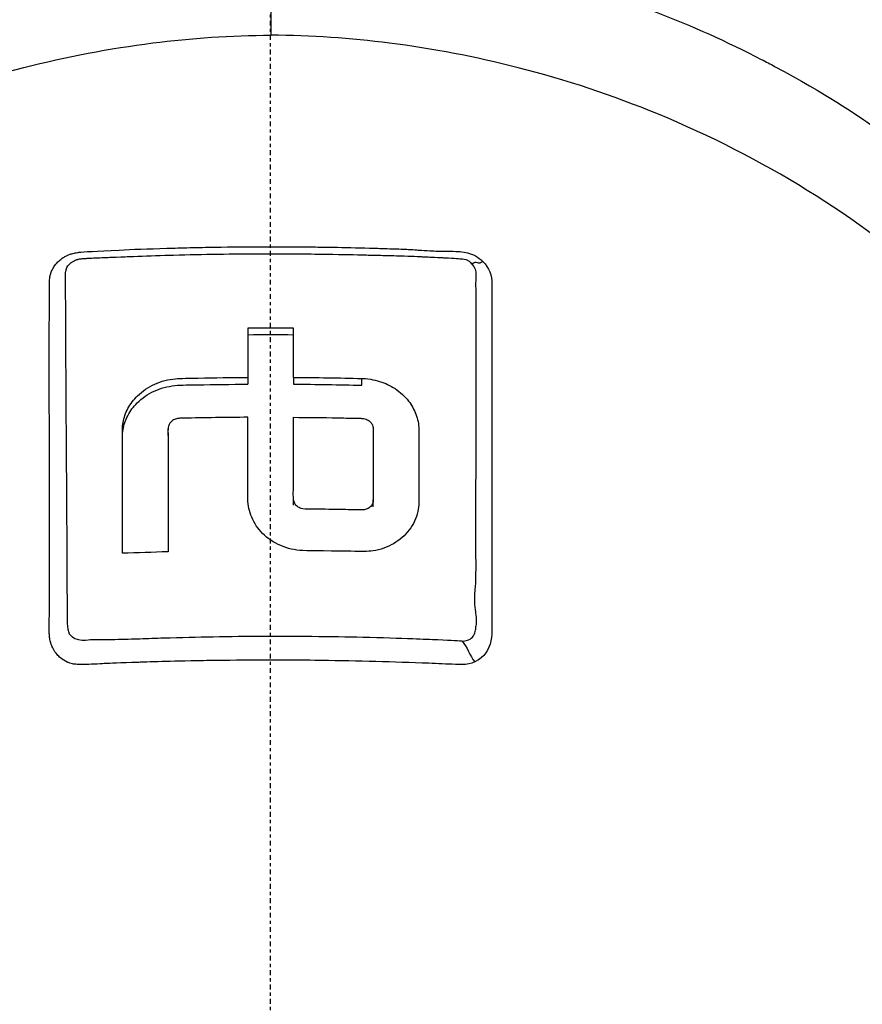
# Model space of a CAD drawing. Header units: millimetres. Extents: x 0 to 4378, y 0 to 2376.
# Tile 173 of 229: x 2271 to 2297, y 1650 to 1681. Entities that reach past the tile are written whole.
import ezdxf

# ---------------------------------------------------------------- set-up
doc = ezdxf.new("R2010")
doc.units = ezdxf.units.MM
doc.header["$LTSCALE"] = 0.2
doc.linetypes.add('CENTER2', pattern=[1.125, 0.75, -0.125, 0.125, -0.125])
doc.layers.add('02_Center Line', color=1, linetype='CENTER2')

# ---------------------------------------------------------------- blocks, each defined once
blk = doc.blocks.new('A$C56001a60')
for p, q in [((0.011, 1021.096), (0.011, 1024.067)), ((16.212, 1019.881), (16.212, 1019.882)), ((-0.714, 1010.394), (-0.714, 1010.182)), ((0.713, 1010.394), (0.713, 1010.182)), ((2.854, 1010.149), (2.854, 1010.361)), ((-3.211, 1008.573), (-3.211, 1008.785)), ((0.713, 1006.395), (0.713, 1006.608)), ((3.21, 1006.349), (3.21, 1006.561))]:
    blk.add_line(p, q)
blk.add_arc((-6.938, 1009.741), 0.725, 318.6994, 318.7014)
for centre, major_axis, ratio, start_param, end_param in [((0.001, 955.05), (80.43, 0), 0.707265, 1.561936, 1.579678), ((-0.674, 964.878), (-0.02, 94.958), 0.000369, 1.052343, 1.070902), ((0.674, 964.875), (-0.019, -94.963), 0.000358, 2.070691, 2.089249), ((0.001, 954.837), (80.43, 0), 0.707265, 1.561936, 1.579678), ((0.034, 943.686), (-86.705, -0.001), 0.70693, 4.749809, 4.766284)]:
    blk.add_ellipse(centre, major_axis=major_axis, ratio=ratio, start_param=start_param, end_param=end_param)
for points, knots in [([(-24.065, 960.314), (-26.106, 962.331), (-27.952, 964.523), (-29.837, 967.249), (-30.073, 967.601), (-30.42, 968.136), (-30.54, 968.325), (-31.26, 969.474), (-31.751, 970.351), (-32.527, 971.864), (-32.815, 972.449), (-33.22, 973.312), (-33.359, 973.616), (-33.528, 974), (-33.563, 974.082), (-33.736, 974.483), (-33.875, 974.815), (-34.321, 975.92), (-34.611, 976.699), (-34.947, 977.69), (-35.014, 977.894), (-35.166, 978.367), (-35.25, 978.637), (-35.383, 979.083), (-35.434, 979.259), (-36.161, 981.813), (-36.621, 984.248), (-36.904, 987.336), (-36.946, 987.967), (-36.999, 989.216), (-37.009, 989.832), (-36.995, 991.665), (-36.927, 992.877), (-36.763, 994.411), (-36.724, 994.734), (-36.639, 995.369), (-36.592, 995.694), (-36.515, 996.175), (-36.489, 996.334), (-36.437, 996.638), (-36.41, 996.789), (-36.28, 997.502), (-36.161, 998.073), (-35.959, 998.936), (-35.886, 999.23), (-35.735, 999.808), (-35.657, 1000.094), (-35.411, 1000.951), (-35.233, 1001.516), (-34.66, 1003.195), (-34.22, 1004.3), (-33.235, 1006.461), (-32.688, 1007.519), (-31.484, 1009.589), (-30.832, 1010.594), (-29.779, 1012.052), (-29.416, 1012.532), (-28.665, 1013.471), (-28.279, 1013.931), (-27.483, 1014.834), (-27.072, 1015.278), (-24.96, 1017.449), (-23.102, 1019.024), (-19.561, 1021.484), (-17.948, 1022.439), (-15.016, 1023.905), (-13.725, 1024.465), (-11.912, 1025.14), (-11.413, 1025.314), (-10.691, 1025.55), (-10.47, 1025.619), (-9.834, 1025.815), (-9.413, 1025.936), (-8.267, 1026.247), (-7.528, 1026.425), (-6.226, 1026.697), (-5.665, 1026.801), (-4.892, 1026.925), (-4.68, 1026.957), (-3.726, 1027.092), (-2.981, 1027.173), (-1.487, 1027.282), (-0.738, 1027.31), (0.012, 1027.31)], [0.000001, 0.000001, 0.000001, 0.000001, 0.87198, 0.87198, 0.998176, 0.998176, 1.064575, 1.064575, 1.41457, 1.41457, 1.596219, 1.596219, 1.693857, 1.693857, 1.719166, 1.719166, 1.837725, 1.837725, 2.111396, 2.111396, 2.182409, 2.182409, 2.276499, 2.276499, 2.337341, 2.337341, 3.162147, 3.162147, 3.373842, 3.373842, 3.579811, 3.579811, 3.984502, 3.984502, 4.09507, 4.09507, 4.202311, 4.202311, 4.255972, 4.255972, 4.304596, 4.304596, 4.486711, 4.486711, 4.581165, 4.581165, 4.673894, 4.673894, 4.859509, 4.859509, 5.231419, 5.231419, 5.60592, 5.60592, 5.979077, 5.979077, 6.165933, 6.165933, 6.351964, 6.351964, 6.539189, 6.539189, 7.288579, 7.288579, 7.860772, 7.860772, 8.290537, 8.290537, 8.451715, 8.451715, 8.522248, 8.522248, 8.654959, 8.654959, 8.889881, 8.889881, 9.06617, 9.06617, 9.132077, 9.132077, 9.362293, 9.362293, 9.592797, 9.592797, 9.592797, 9.592797]), ([(0.012, 1027.31), (0.798, 1027.31), (1.618, 1027.279), (2.467, 1027.21), (3.256, 1027.147), (4.07, 1027.052), (4.907, 1026.923), (5.088, 1026.895), (5.27, 1026.865), (5.453, 1026.834), (6.94, 1026.58), (8.355, 1026.243), (9.696, 1025.853), (10.052, 1025.749), (10.403, 1025.641), (10.749, 1025.53), (11.955, 1025.142), (13.142, 1024.695), (14.307, 1024.192), (15.804, 1023.545), (17.262, 1022.804), (18.669, 1021.974), (19.292, 1021.606), (19.906, 1021.22), (20.509, 1020.817), (21.268, 1020.31), (22.003, 1019.78), (22.713, 1019.23), (24.02, 1018.217), (25.24, 1017.134), (26.371, 1015.996), (27.123, 1015.239), (27.835, 1014.458), (28.506, 1013.656), (28.877, 1013.213), (29.234, 1012.766), (29.577, 1012.314), (30.589, 1010.984), (31.485, 1009.618), (32.27, 1008.235), (32.961, 1007.019), (33.565, 1005.79), (34.09, 1004.56), (34.824, 1002.838), (35.387, 1001.146), (35.812, 999.515), (35.846, 999.386), (35.879, 999.257), (35.911, 999.128), (36.011, 998.726), (36.104, 998.323), (36.189, 997.921), (36.275, 997.514), (36.354, 997.108), (36.426, 996.702), (36.498, 996.292), (36.564, 995.883), (36.623, 995.474), (36.681, 995.076), (36.732, 994.677), (36.777, 994.279), (36.778, 994.265), (36.78, 994.251), (36.782, 994.237), (36.972, 992.522), (37.036, 990.842), (36.994, 989.21), (36.948, 987.453), (36.782, 985.753), (36.522, 984.122), (36.498, 983.97), (36.473, 983.819), (36.447, 983.668), (36.177, 982.087), (35.814, 980.54), (35.37, 979.035), (34.858, 977.303), (34.238, 975.624), (33.534, 974.013), (33.459, 973.842), (33.383, 973.672), (33.306, 973.501), (33.008, 972.846), (32.688, 972.186), (32.359, 971.54), (32.285, 971.395), (32.211, 971.25), (32.135, 971.105), (31.818, 970.498), (31.463, 969.848), (31.016, 969.104), (30.954, 969), (30.889, 968.894), (30.823, 968.787), (30.362, 968.035), (29.847, 967.256), (29.318, 966.505), (28.807, 965.781), (28.283, 965.082), (27.742, 964.404)], [0, 0, 0, 0, 0.0293646, 0.0293646, 0.0293646, 0.0566154, 0.0566154, 0.0566154, 0.0625, 0.0625, 0.0625, 0.1118856, 0.1118856, 0.1118856, 0.125, 0.125, 0.125, 0.1687706, 0.1687706, 0.1687706, 0.2250488, 0.2250488, 0.2250488, 0.25, 0.25, 0.25, 0.2807426, 0.2807426, 0.2807426, 0.3373462, 0.3373462, 0.3373462, 0.375, 0.375, 0.375, 0.394127, 0.394127, 0.394127, 0.4504604, 0.4504604, 0.4504604, 0.5, 0.5, 0.5, 0.5625, 0.5625, 0.5625, 0.5671142, 0.5671142, 0.5671142, 0.581501, 0.581501, 0.581501, 0.5960263, 0.5960263, 0.5960263, 0.6106942, 0.6106942, 0.6106942, 0.625, 0.625, 0.625, 0.6254725, 0.6254725, 0.6254725, 0.6826656, 0.6826656, 0.6826656, 0.7442648, 0.7442648, 0.7442648, 0.75, 0.75, 0.75, 0.8049855, 0.8049855, 0.8049855, 0.8682916, 0.8682916, 0.8682916, 0.875, 0.875, 0.875, 0.9005062, 0.9005062, 0.9005062, 0.90625, 0.90625, 0.90625, 0.9336735, 0.9336735, 0.9336735, 0.9375, 0.9375, 0.9375, 0.9693103, 0.9693103, 0.9693103, 1, 1, 1, 1]), ([(-23.946, 972.446), (-24.213, 972.728), (-24.475, 973.018), (-24.979, 973.593), (-25.228, 973.887), (-25.633, 974.384), (-25.794, 974.585), (-26.581, 975.598), (-27.171, 976.436), (-28.079, 977.879), (-28.421, 978.467), (-29.171, 979.859), (-29.566, 980.677), (-30.125, 981.982), (-30.316, 982.461), (-30.698, 983.497), (-30.886, 984.054), (-31.251, 985.261), (-31.424, 985.91), (-31.748, 987.311), (-31.891, 988.065), (-32.135, 989.687), (-32.226, 990.558), (-32.293, 991.657), (-32.304, 991.882), (-32.331, 992.602), (-32.337, 993.101), (-32.324, 994.094), (-32.305, 994.588), (-32.242, 995.582), (-32.197, 996.08), (-32.083, 997.063), (-32.013, 997.559), (-31.858, 998.481), (-31.77, 998.949), (-31.618, 999.652), (-31.56, 999.904), (-31.381, 1000.641), (-31.252, 1001.119), (-30.98, 1002.032), (-30.843, 1002.458), (-30.529, 1003.364), (-30.351, 1003.837), (-29.973, 1004.77), (-29.773, 1005.23), (-28.713, 1007.509), (-27.681, 1009.25), (-26.178, 1011.296), (-25.866, 1011.7), (-25.223, 1012.491), (-24.891, 1012.879), (-23.869, 1014.017), (-23.15, 1014.743), (-21.638, 1016.128), (-20.846, 1016.787), (-19.314, 1017.941), (-18.584, 1018.445), (-16.518, 1019.75), (-15.143, 1020.488), (-12.645, 1021.609), (-11.549, 1022.033), (-9.592, 1022.673), (-8.742, 1022.915), (-7.238, 1023.279), (-6.589, 1023.417), (-5.69, 1023.579), (-5.444, 1023.62), (-4.337, 1023.795), (-3.473, 1023.897), (-1.733, 1024.033), (-0.861, 1024.068), (0.011, 1024.067)], [0.000001, 0.000001, 0.000001, 0.000001, 0.11946, 0.11946, 0.241052, 0.241052, 0.321692, 0.321692, 0.643653, 0.643653, 0.858623, 0.858623, 1.144694, 1.144694, 1.308122, 1.308122, 1.494874, 1.494874, 1.708069, 1.708069, 1.951832, 1.951832, 2.230695, 2.230695, 2.303189, 2.303189, 2.46479, 2.46479, 2.625297, 2.625297, 2.787922, 2.787922, 2.946664, 2.946664, 3.08253, 3.08253, 3.156368, 3.156368, 3.305764, 3.305764, 3.43529, 3.43529, 3.579096, 3.579096, 3.721833, 3.721833, 4.292184, 4.292184, 4.435257, 4.435257, 4.578157, 4.578157, 4.862917, 4.862917, 5.148905, 5.148905, 5.393875, 5.393875, 5.822939, 5.822939, 6.144758, 6.144758, 6.385994, 6.385994, 6.566823, 6.566823, 6.63475, 6.63475, 6.873456, 6.873456, 7.112007, 7.112007, 7.112007, 7.112007]), ([(0.011, 1024.067), (0.381, 1024.067), (1.185, 1024.069), (2.417, 1023.98), (3.126, 1023.929), (3.691, 1023.866), (4.113, 1023.814), (4.409, 1023.777), (4.635, 1023.746), (4.792, 1023.723), (5.923, 1023.558), (7.045, 1023.336), (8.151, 1023.058), (8.588, 1022.949), (9.022, 1022.83), (9.454, 1022.703), (10.334, 1022.444), (11.202, 1022.15), (12.056, 1021.821), (13.181, 1021.387), (14.281, 1020.894), (15.349, 1020.343), (15.493, 1020.269), (15.632, 1020.195), (15.767, 1020.124), (17.391, 1019.256), (18.342, 1018.597), (18.735, 1018.329), (18.776, 1018.301), (18.939, 1018.191), (19.22, 1017.992), (19.732, 1017.629), (20.639, 1016.976), (21.837, 1015.924), (22.012, 1015.77), (22.186, 1015.614), (22.358, 1015.456), (23.34, 1014.556), (24.27, 1013.591), (25.138, 1012.568), (25.802, 1011.785), (26.429, 1010.968), (27.017, 1010.12), (27.195, 1009.862), (27.362, 1009.613), (27.518, 1009.372), (28.57, 1007.754), (29.148, 1006.564), (29.456, 1005.917), (29.499, 1005.826), (29.536, 1005.746), (29.569, 1005.677), (29.791, 1005.197), (30.319, 1004.081), (30.906, 1002.251), (31.039, 1001.837), (31.174, 1001.386), (31.305, 1000.898), (31.545, 1000.008), (31.722, 999.187), (31.856, 998.441), (32.033, 997.462), (32.136, 996.614), (32.202, 995.903), (32.247, 995.421), (32.277, 994.972), (32.296, 994.556), (32.317, 994.123), (32.326, 993.726), (32.328, 993.366), (32.33, 993.108), (32.329, 992.85), (32.324, 992.592), (32.316, 992.174), (32.299, 991.755), (32.273, 991.337), (32.262, 991.165), (32.25, 990.994), (32.237, 990.822), (32.186, 990.185), (32.114, 989.542), (32.019, 988.894), (31.901, 988.096), (31.749, 987.29), (31.559, 986.479), (31.505, 986.251), (31.449, 986.022), (31.389, 985.792), (31.242, 985.227), (31.078, 984.665), (30.898, 984.109), (30.645, 983.327), (30.359, 982.555), (30.042, 981.794), (29.929, 981.522), (29.811, 981.251), (29.69, 980.982), (29.453, 980.459), (29.22, 979.983), (28.998, 979.552), (28.527, 978.64), (28.104, 977.928), (27.773, 977.396), (27.525, 976.998), (27.327, 976.701), (27.192, 976.499), (26.929, 976.107), (26.656, 975.72), (26.374, 975.339), (26.142, 975.026), (25.904, 974.717), (25.66, 974.412), (25.27, 973.924), (24.986, 973.595), (24.826, 973.412), (24.82, 973.406), (24.815, 973.399), (24.809, 973.393), (24.528, 973.071), (24.241, 972.755), (23.947, 972.444)], [-1, -1, -1, -1, -0.967857, -0.967857, -0.967857, -0.948942, -0.948942, -0.948942, -0.935714, -0.935714, -0.935714, -0.889625, -0.889625, -0.889625, -0.871429, -0.871429, -0.871429, -0.83445, -0.83445, -0.83445, -0.785714, -0.785714, -0.785714, -0.781613, -0.781613, -0.781613, -0.732143, -0.732143, -0.732143, -0.713138, -0.713138, -0.713138, -0.678571, -0.678571, -0.678571, -0.668891, -0.668891, -0.668891, -0.613661, -0.613661, -0.613661, -0.571429, -0.571429, -0.571429, -0.563197, -0.563197, -0.563197, -0.507759, -0.507759, -0.507759, -0.5, -0.5, -0.5, -0.441747, -0.441747, -0.441747, -0.428571, -0.428571, -0.428571, -0.397698, -0.397698, -0.397698, -0.357143, -0.357143, -0.357143, -0.339649, -0.339649, -0.339649, -0.321429, -0.321429, -0.321429, -0.310561, -0.310561, -0.310561, -0.292949, -0.292949, -0.292949, -0.285714, -0.285714, -0.285714, -0.258021, -0.258021, -0.258021, -0.223914, -0.223914, -0.223914, -0.214286, -0.214286, -0.214286, -0.189719, -0.189719, -0.189719, -0.155218, -0.155218, -0.155218, -0.142857, -0.142857, -0.142857, -0.12766, -0.12766, -0.12766, -0.095508, -0.095508, -0.095508, -0.071429, -0.071429, -0.071429, -0.051836, -0.051836, -0.051836, -0.035714, -0.035714, -0.035714, -0.017857, -0.017857, -0.017857, -0.017513, -0.017513, -0.017513, 0, 0, 0, 0]), ([(-23.702, 972.967), (-24.989, 974.459), (-26.745, 976.753), (-29.376, 982.491), (-30.152, 985.136), (-30.787, 989.645), (-30.862, 991.465), (-30.545, 997.362), (-29.442, 1001.03), (-26.207, 1007.556), (-23.844, 1010.613), (-18.339, 1015.453), (-15.349, 1017.299), (-10.681, 1019.221), (-9.214, 1019.707), (-6.392, 1020.427), (-5.041, 1020.684), (-2.486, 1021.007), (-1.233, 1021.097), (0.011, 1021.096)], [0.000001, 0.000001, 0.000001, 0.000001, 0.607771, 0.607771, 1.082512, 1.082512, 1.397802, 1.397802, 2.118274, 2.118274, 2.902051, 2.902051, 3.602042, 3.602042, 3.908849, 3.908849, 4.182215, 4.182215, 4.425038, 4.425038, 4.425038, 4.425038]), ([(23.703, 972.964), (24.989, 974.455), (26.745, 976.746), (29.375, 982.479), (30.152, 985.121), (30.789, 989.625), (30.865, 991.444), (30.552, 997.34), (29.452, 1001.009), (26.223, 1007.538), (23.862, 1010.597), (18.361, 1015.44), (15.373, 1017.288), (10.705, 1019.214), (9.238, 1019.7), (6.417, 1020.422), (5.066, 1020.68), (2.51, 1021.005), (1.256, 1021.096), (0.011, 1021.096)], [-6.796105, -6.796105, -6.796105, -6.796105, -5.863118, -5.863118, -5.134414, -5.134414, -4.650457, -4.650457, -3.543767, -3.543767, -2.339879, -2.339879, -1.264734, -1.264734, -0.793197, -0.793197, -0.373483, -0.373483, 0, 0, 0, 0]), ([(0.032, 933.345), (2.084, 933.341), (5.674, 933.477), (13.304, 935.142), (16.378, 936.159), (21.153, 938.315), (22.963, 939.298), (25.625, 940.956), (26.558, 941.586), (28.345, 942.889), (29.2, 943.56), (30.473, 944.636), (30.899, 945.011), (34.343, 948.154), (36.464, 950.852), (39.388, 955.017), (41.258, 958.04), (44.27, 965.501), (45.214, 969.136), (46.151, 976.028), (46.131, 978.448), (46.125, 981.328), (46.138, 983.268), (45.679, 987.705), (45.376, 989.55), (43.899, 995.974), (42.341, 999.522), (40.376, 1003.342), (39.608, 1004.67), (37.169, 1008.428), (35.293, 1010.801), (31.145, 1015.054), (29.053, 1016.821), (26.916, 1018.345)], [0, 0, 0, 0, 0.615438, 0.615438, 1.069569, 1.069569, 1.371276, 1.371276, 1.544721, 1.544721, 1.716113, 1.716113, 1.805171, 1.805171, 2.453917, 2.453917, 3.119268, 3.119268, 3.710855, 3.710855, 4.236876, 4.236876, 4.642605, 4.642605, 4.934699, 4.934699, 5.667174, 5.667174, 6.066186, 6.066186, 6.818123, 6.818123, 7.507371, 7.507371, 7.507371, 7.507371]), ([(-6.921, 1002.974), (-6.921, 1003.009), (-6.921, 1003.074), (-6.921, 1003.166), (-6.921, 1003.2), (-6.922, 1003.231), (-6.922, 1003.26), (-6.922, 1003.432), (-6.922, 1003.52), (-6.922, 1003.523), (-6.922, 1003.524), (-6.922, 1003.564), (-6.922, 1003.584), (-6.922, 1004.006), (-6.922, 1004.426), (-6.922, 1004.845), (-6.922, 1005.098), (-6.922, 1005.351), (-6.922, 1005.603), (-6.922, 1005.895), (-6.922, 1006.167), (-6.922, 1006.417), (-6.922, 1006.879), (-6.922, 1007.269), (-6.922, 1007.588), (-6.922, 1007.731), (-6.922, 1007.86), (-6.922, 1007.974), (-6.922, 1008.378), (-6.922, 1008.605), (-6.922, 1008.661), (-6.923, 1008.944), (-6.924, 1009.226), (-6.924, 1009.507), (-6.925, 1009.753), (-6.925, 1009.999), (-6.926, 1010.244), (-6.927, 1010.669), (-6.927, 1011.012), (-6.926, 1011.272), (-6.926, 1011.469), (-6.926, 1011.619), (-6.926, 1011.723), (-6.924, 1012.132), (-6.922, 1012.359), (-6.922, 1012.405), (-6.922, 1012.441), (-6.921, 1012.475), (-6.921, 1012.507), (-6.921, 1012.556), (-6.92, 1012.602), (-6.92, 1012.644), (-6.919, 1012.726), (-6.918, 1012.794), (-6.917, 1012.848), (-6.917, 1012.864), (-6.917, 1012.878), (-6.917, 1012.892), (-6.916, 1012.934), (-6.917, 1012.968), (-6.917, 1012.993), (-6.917, 1012.997), (-6.917, 1013.006), (-6.917, 1013.02), (-6.917, 1013.028), (-6.917, 1013.038), (-6.917, 1013.05), (-6.917, 1013.053), (-6.918, 1013.057), (-6.918, 1013.06), (-6.92, 1013.113), (-6.921, 1013.157), (-6.922, 1013.191), (-6.924, 1013.301), (-6.92, 1013.373), (-6.918, 1013.408), (-6.916, 1013.431), (-6.915, 1013.456), (-6.913, 1013.485), (-6.912, 1013.502), (-6.91, 1013.517), (-6.908, 1013.53), (-6.908, 1013.536), (-6.907, 1013.541), (-6.906, 1013.546), (-6.904, 1013.556), (-6.901, 1013.57), (-6.896, 1013.588), (-6.892, 1013.605), (-6.887, 1013.623), (-6.881, 1013.642), (-6.879, 1013.648), (-6.874, 1013.665), (-6.864, 1013.691), (-6.857, 1013.708), (-6.849, 1013.728), (-6.837, 1013.752), (-6.813, 1013.804), (-6.785, 1013.848), (-6.757, 1013.887), (-6.712, 1013.95), (-6.664, 1014), (-6.62, 1014.04), (-6.583, 1014.074), (-6.548, 1014.1), (-6.519, 1014.12), (-6.497, 1014.136), (-6.477, 1014.149), (-6.461, 1014.158), (-6.455, 1014.162), (-6.447, 1014.167), (-6.437, 1014.172), (-6.403, 1014.191), (-6.349, 1014.221), (-6.272, 1014.247), (-6.255, 1014.253), (-6.238, 1014.258), (-6.222, 1014.262), (-6.197, 1014.269), (-6.173, 1014.275), (-6.152, 1014.28), (-6.138, 1014.283), (-6.101, 1014.292), (-6.038, 1014.303), (-6.036, 1014.303), (-6.022, 1014.305), (-5.996, 1014.308), (-5.869, 1014.323), (-5.45, 1014.345), (-4.741, 1014.379), (-4.338, 1014.399), (-3.84, 1014.416), (-3.247, 1014.434), (-3.022, 1014.441), (-2.784, 1014.447), (-2.532, 1014.453), (-2.262, 1014.459), (-2.002, 1014.464), (-1.752, 1014.468), (-1.205, 1014.477), (-0.705, 1014.481), (-0.256, 1014.482), (0.317, 1014.483), (0.809, 1014.48), (1.228, 1014.475), (1.46, 1014.473), (1.669, 1014.47), (1.855, 1014.467), (1.941, 1014.466), (2.021, 1014.464), (2.096, 1014.463), (2.455, 1014.456), (2.837, 1014.448), (3.24, 1014.436), (3.243, 1014.436), (3.246, 1014.436), (3.25, 1014.436), (3.365, 1014.433), (3.559, 1014.427), (3.832, 1014.417), (3.965, 1014.413), (4.069, 1014.409), (4.144, 1014.406), (4.15, 1014.406), (4.156, 1014.405), (4.162, 1014.405)], [-0.6381839, -0.6381839, -0.6381839, -0.6381839, -0.6316964, -0.6316964, -0.6316964, -0.6307456, -0.6307456, -0.6307456, -0.6250215, -0.6250215, -0.6250215, -0.6234436, -0.6234436, -0.6234436, -0.5910238, -0.5910238, -0.5910238, -0.5714286, -0.5714286, -0.5714286, -0.5584343, -0.5584343, -0.5584343, -0.5344378, -0.5344378, -0.5344378, -0.5236736, -0.5236736, -0.5236736, -0.4857143, -0.4857143, -0.4857143, -0.4628498, -0.4628498, -0.4628498, -0.4428571, -0.4428571, -0.4428571, -0.4184801, -0.4184801, -0.4184801, -0.4, -0.4, -0.4, -0.3785714, -0.3785714, -0.3785714, -0.3766324, -0.3766324, -0.3766324, -0.3736775, -0.3736775, -0.3736775, -0.3678571, -0.3678571, -0.3678571, -0.3667329, -0.3667329, -0.3667329, -0.3632653, -0.3632653, -0.3632653, -0.3617347, -0.3617347, -0.3617347, -0.3602041, -0.3602041, -0.3602041, -0.3600354, -0.3600354, -0.3600354, -0.3571429, -0.3571429, -0.3571429, -0.3517857, -0.3517857, -0.3517857, -0.3491071, -0.3491071, -0.3491071, -0.347306, -0.347306, -0.347306, -0.3464286, -0.3464286, -0.3464286, -0.3448214, -0.3448214, -0.3448214, -0.3432143, -0.3432143, -0.3432143, -0.341231, -0.341231, -0.341231, -0.34, -0.34, -0.34, -0.3357143, -0.3357143, -0.3357143, -0.3314305, -0.3314305, -0.3314305, -0.3277963, -0.3277963, -0.3277963, -0.325, -0.325, -0.325, -0.3238534, -0.3238534, -0.3238534, -0.3196429, -0.3196429, -0.3196429, -0.3186098, -0.3186098, -0.3186098, -0.3169643, -0.3169643, -0.3169643, -0.3142857, -0.3142857, -0.3142857, -0.3057284, -0.3057284, -0.3057284, -0.2625175, -0.2625175, -0.2625175, -0.2379132, -0.2379132, -0.2379132, -0.2285714, -0.2285714, -0.2285714, -0.2146659, -0.2146659, -0.2146659, -0.1843164, -0.1843164, -0.1843164, -0.1456542, -0.1456542, -0.1456542, -0.124148, -0.124148, -0.124148, -0.1142857, -0.1142857, -0.1142857, -0.085957, -0.085957, -0.085957, -0.0857143, -0.0857143, -0.0857143, -0.0714286, -0.0714286, -0.0714286, -0.0642857, -0.0642857, -0.0642857, -0.063677, -0.063677, -0.063677, -0.063677]), ([(-6.415, 1013.575), (-6.414, 1013.606), (-6.414, 1013.634), (-6.414, 1013.661), (-6.412, 1013.804), (-6.339, 1013.883), (-6.315, 1013.912), (-6.306, 1013.922), (-6.283, 1013.95), (-6.236, 1013.987), (-6.232, 1013.99), (-6.227, 1013.994), (-6.222, 1013.997), (-6.194, 1014.017), (-6.166, 1014.033), (-6.142, 1014.045), (-6.103, 1014.064), (-6.067, 1014.077), (-6.037, 1014.085), (-6.034, 1014.086), (-6.031, 1014.087), (-6.026, 1014.088), (-6.016, 1014.091), (-6.001, 1014.094), (-5.982, 1014.098), (-5.959, 1014.102), (-5.941, 1014.104), (-5.927, 1014.105), (-5.914, 1014.107), (-5.876, 1014.11), (-5.816, 1014.114), (-5.783, 1014.116), (-5.747, 1014.119), (-5.706, 1014.121), (-5.675, 1014.123), (-5.637, 1014.125), (-5.594, 1014.128), (-5.563, 1014.129), (-5.529, 1014.131), (-5.492, 1014.132), (-5.444, 1014.134), (-5.375, 1014.137), (-5.283, 1014.14), (-5.191, 1014.144), (-5.123, 1014.146), (-5.079, 1014.148), (-5.032, 1014.15), (-4.901, 1014.155), (-4.686, 1014.165), (-4.599, 1014.168), (-4.512, 1014.172), (-4.423, 1014.176), (-4.068, 1014.19), (-3.698, 1014.203), (-3.313, 1014.214), (-3.221, 1014.217), (-3.128, 1014.22), (-3.035, 1014.222), (-2.572, 1014.235), (-2.108, 1014.245), (-1.646, 1014.251), (-1.183, 1014.258), (-0.721, 1014.262), (-0.256, 1014.263), (0.21, 1014.264), (0.679, 1014.261), (1.147, 1014.256), (1.152, 1014.256), (1.157, 1014.256), (1.162, 1014.256), (1.309, 1014.254), (1.449, 1014.253), (1.584, 1014.251)], [0.6113952, 0.6113952, 0.6113952, 0.6113952, 0.6163655, 0.6163655, 0.6163655, 0.6428571, 0.6428571, 0.6428571, 0.6462054, 0.6462054, 0.6462054, 0.6466888, 0.6466888, 0.6466888, 0.6495536, 0.6495536, 0.6495536, 0.6529018, 0.6529018, 0.6529018, 0.6534468, 0.6534468, 0.6534468, 0.6545759, 0.6545759, 0.6545759, 0.65625, 0.65625, 0.65625, 0.6595982, 0.6595982, 0.6595982, 0.6629464, 0.6629464, 0.6629464, 0.6668565, 0.6668565, 0.6668565, 0.6696429, 0.6696429, 0.6696429, 0.6763393, 0.6763393, 0.6763393, 0.6830357, 0.6830357, 0.6830357, 0.6964286, 0.6964286, 0.6964286, 0.7071219, 0.7071219, 0.7071219, 0.75, 0.75, 0.75, 0.7544493, 0.7544493, 0.7544493, 0.7766834, 0.7766834, 0.7766834, 0.7989284, 0.7989284, 0.7989284, 0.8211841, 0.8211841, 0.8211841, 0.8214286, 0.8214286, 0.8214286, 0.8289032, 0.8289032, 0.8289032, 0.8289032]), ([(1.584, 1014.251), (2.092, 1014.244), (2.516, 1014.235), (2.856, 1014.228), (2.922, 1014.226), (2.987, 1014.225), (3.051, 1014.223), (3.233, 1014.218), (3.404, 1014.215), (3.565, 1014.211), (3.85, 1014.204), (4.055, 1014.197), (4.181, 1014.193), (4.327, 1014.188), (4.46, 1014.183), (4.581, 1014.178), (4.612, 1014.176), (4.643, 1014.175), (4.673, 1014.174), (4.685, 1014.173), (4.697, 1014.173), (4.707, 1014.172), (4.733, 1014.171), (4.751, 1014.17), (4.762, 1014.17), (4.813, 1014.167), (4.869, 1014.165), (4.929, 1014.162), (4.984, 1014.16), (5.083, 1014.156), (5.225, 1014.149), (5.268, 1014.147), (5.308, 1014.145), (5.344, 1014.143)], [0.8289032, 0.8289032, 0.8289032, 0.8289032, 0.8571429, 0.8571429, 0.8571429, 0.8617723, 0.8617723, 0.8617723, 0.875, 0.875, 0.875, 0.8928571, 0.8928571, 0.8928571, 0.90625, 0.90625, 0.90625, 0.9095982, 0.9095982, 0.9095982, 0.9105229, 0.9105229, 0.9105229, 0.9129464, 0.9129464, 0.9129464, 0.9196429, 0.9196429, 0.9196429, 0.9330357, 0.9330357, 0.9330357, 0.9388096, 0.9388096, 0.9388096, 0.9388096]), ([(4.162, 1014.405), (4.229, 1014.402), (4.297, 1014.399), (4.365, 1014.395), (4.476, 1014.388), (4.561, 1014.382), (4.619, 1014.378), (4.749, 1014.37), (4.868, 1014.362), (4.978, 1014.355), (4.981, 1014.355), (4.985, 1014.355), (4.989, 1014.355), (5.075, 1014.35), (5.141, 1014.348), (5.243, 1014.345), (5.298, 1014.344), (5.345, 1014.343), (5.383, 1014.343), (5.387, 1014.343), (5.391, 1014.343), (5.395, 1014.343), (5.416, 1014.343), (5.432, 1014.343), (5.442, 1014.343), (5.447, 1014.343), (5.452, 1014.343), (5.457, 1014.344), (5.469, 1014.344), (5.482, 1014.344), (5.495, 1014.344), (5.511, 1014.344), (5.529, 1014.344), (5.549, 1014.344), (5.564, 1014.344), (5.579, 1014.343), (5.596, 1014.343), (5.76, 1014.341), (5.859, 1014.333), (5.898, 1014.33), (5.914, 1014.329), (6.003, 1014.327), (6.153, 1014.29), (6.332, 1014.246), (6.498, 1014.166), (6.637, 1014.021)], [-0.06367695, -0.06367695, -0.06367695, -0.06367695, -0.05714286, -0.05714286, -0.05714286, -0.05102041, -0.05102041, -0.05102041, -0.0431996, -0.0431996, -0.0431996, -0.0429311, -0.0429311, -0.0429311, -0.03673469, -0.03673469, -0.03673469, -0.03304234, -0.03304234, -0.03304234, -0.03265306, -0.03265306, -0.03265306, -0.03163265, -0.03163265, -0.03163265, -0.03133708, -0.03133708, -0.03133708, -0.03061224, -0.03061224, -0.03061224, -0.0294375, -0.0294375, -0.0294375, -0.02857143, -0.02857143, -0.02857143, -0.02142857, -0.02142857, -0.02142857, -0.01428571, -0.01428571, -0.01428571, 0, 0, 0, 0]), ([(5.344, 1014.143), (5.392, 1014.14), (5.433, 1014.138), (5.468, 1014.136), (5.604, 1014.129), (5.718, 1014.121), (5.811, 1014.115)], [0.93880964, 0.93880964, 0.93880964, 0.93880964, 0.94642857, 0.94642857, 0.94642857, 0.9841263, 0.9841263, 0.9841263, 0.9841263]), ([(5.919, 1014.108), (5.928, 1014.108), (5.973, 1014.109), (6.054, 1014.096), (6.09, 1014.091), (6.119, 1014.082), (6.139, 1014.073), (6.161, 1014.064), (6.185, 1014.049), (6.21, 1014.028), (6.215, 1014.023), (6.229, 1014.011), (6.249, 1013.99), (6.268, 1013.97), (6.284, 1013.952), (6.297, 1013.937)], [0, 0, 0, 0, 0.25, 0.25, 0.25, 0.5, 0.5, 0.5, 0.75, 0.75, 0.75, 0.875, 0.875, 0.875, 1, 1, 1, 1]), ([(6.297, 1013.937), (6.493, 1013.739), (6.397, 1013.484), (6.411, 1013.252), (6.425, 1013.02), (6.416, 1012.782), (6.417, 1012.546), (6.418, 1012.073), (6.417, 1011.598), (6.416, 1011.121), (6.416, 1010.643), (6.416, 1010.164), (6.415, 1009.682), (6.415, 1009.628), (6.415, 1009.574), (6.415, 1009.519), (6.415, 1008.955), (6.414, 1008.524), (6.414, 1008.229), (6.414, 1008.03), (6.414, 1007.893), (6.414, 1007.821), (6.414, 1007.442), (6.413, 1007.089), (6.413, 1006.762), (6.413, 1006.528), (6.413, 1006.308), (6.413, 1006.102)], [0, 0, 0, 0, 0.0642604, 0.0642604, 0.0642604, 0.1285208, 0.1285208, 0.1285208, 0.2570414, 0.2570414, 0.2570414, 0.3855616, 0.3855616, 0.3855616, 0.4, 0.4, 0.4, 0.489325, 0.489325, 0.489325, 0.55, 0.55, 0.55, 0.6374853, 0.6374853, 0.6374853, 0.7, 0.7, 0.7, 0.7]), ([(6.637, 1014.021), (6.838, 1013.83), (6.933, 1013.572), (6.924, 1013.322), (6.915, 1013.073), (6.92, 1012.822), (6.92, 1012.571), (6.919, 1012.068), (6.919, 1011.563), (6.919, 1011.055), (6.919, 1010.546), (6.919, 1010.036), (6.919, 1009.522), (6.919, 1009.078), (6.919, 1008.633), (6.919, 1008.185)], [-1, -1, -1, -1, -0.9391036, -0.9391036, -0.9391036, -0.8782072, -0.8782072, -0.8782072, -0.7564144, -0.7564144, -0.7564144, -0.6346216, -0.6346216, -0.6346216, -0.5293356, -0.5293356, -0.5293356, -0.5293356]), ([(5.989, 1002.143), (5.923, 1002.146), (5.672, 1002.162), (5.234, 1002.18), (5.018, 1002.189), (4.756, 1002.201), (4.449, 1002.213), (4.017, 1002.229), (3.495, 1002.246), (2.882, 1002.261), (2.404, 1002.272), (1.872, 1002.281), (1.285, 1002.286), (0.808, 1002.291), (0.294, 1002.292), (-0.256, 1002.29), (-0.741, 1002.288), (-1.255, 1002.282), (-1.798, 1002.273), (-2.288, 1002.264), (-2.803, 1002.252), (-3.34, 1002.236), (-3.586, 1002.229), (-3.837, 1002.22), (-4.093, 1002.211), (-4.312, 1002.203), (-4.574, 1002.196), (-4.878, 1002.19), (-4.883, 1002.19), (-4.887, 1002.19), (-4.892, 1002.19), (-5.04, 1002.187), (-5.153, 1002.184), (-5.23, 1002.184), (-5.419, 1002.184), (-5.538, 1002.184), (-5.589, 1002.183), (-5.602, 1002.182), (-5.618, 1002.182), (-5.636, 1002.182), (-5.715, 1002.181), (-5.846, 1002.147), (-6.01, 1002.181), (-6.109, 1002.201), (-6.223, 1002.262), (-6.289, 1002.367), (-6.291, 1002.37), (-6.294, 1002.375), (-6.297, 1002.381), (-6.298, 1002.385), (-6.3, 1002.389), (-6.302, 1002.394), (-6.307, 1002.406), (-6.31, 1002.416), (-6.312, 1002.424), (-6.314, 1002.43), (-6.316, 1002.434), (-6.317, 1002.438), (-6.329, 1002.482), (-6.338, 1002.53), (-6.345, 1002.584), (-6.348, 1002.606), (-6.352, 1002.64), (-6.355, 1002.685), (-6.356, 1002.696), (-6.356, 1002.706), (-6.357, 1002.716), (-6.357, 1002.729), (-6.358, 1002.742), (-6.359, 1002.754), (-6.359, 1002.772), (-6.36, 1002.79), (-6.36, 1002.806), (-6.362, 1002.885), (-6.358, 1002.983), (-6.358, 1003.103), (-6.358, 1003.156), (-6.36, 1003.404), (-6.362, 1003.844), (-6.363, 1004.012), (-6.364, 1004.209), (-6.365, 1004.433), (-6.366, 1004.728), (-6.368, 1005.023), (-6.369, 1005.316), (-6.372, 1005.805), (-6.374, 1006.293), (-6.377, 1006.777), (-6.38, 1007.263), (-6.384, 1007.746), (-6.387, 1008.229), (-6.387, 1008.336), (-6.388, 1008.443), (-6.389, 1008.551), (-6.392, 1008.95), (-6.394, 1009.327), (-6.396, 1009.681), (-6.4, 1010.312), (-6.403, 1010.869), (-6.406, 1011.357), (-6.409, 1011.987), (-6.411, 1012.5), (-6.413, 1012.897), (-6.414, 1013.181), (-6.415, 1013.407), (-6.415, 1013.575)], [0, 0, 0, 0, 0.061398, 0.061398, 0.061398, 0.0917382, 0.0917382, 0.0917382, 0.1344445, 0.1344445, 0.1344445, 0.1676975, 0.1676975, 0.1676975, 0.1946998, 0.1946998, 0.1946998, 0.2185366, 0.2185366, 0.2185366, 0.2401138, 0.2401138, 0.2401138, 0.25, 0.25, 0.25, 0.2746433, 0.2746433, 0.2746433, 0.275, 0.275, 0.275, 0.284375, 0.284375, 0.284375, 0.29375, 0.29375, 0.29375, 0.2960651, 0.2960651, 0.2960651, 0.3063403, 0.3063403, 0.3063403, 0.3125, 0.3125, 0.3125, 0.3153689, 0.3153689, 0.3153689, 0.3169643, 0.3169643, 0.3169643, 0.3196751, 0.3196751, 0.3196751, 0.3214286, 0.3214286, 0.3214286, 0.3303571, 0.3303571, 0.3303571, 0.3348214, 0.3348214, 0.3348214, 0.3358359, 0.3358359, 0.3358359, 0.3371944, 0.3371944, 0.3371944, 0.3392857, 0.3392857, 0.3392857, 0.3482143, 0.3482143, 0.3482143, 0.3675847, 0.3675847, 0.3675847, 0.375, 0.375, 0.375, 0.4015077, 0.4015077, 0.4015077, 0.4457593, 0.4457593, 0.4457593, 0.4901558, 0.4901558, 0.4901558, 0.5, 0.5, 0.5, 0.5165442, 0.5165442, 0.5165442, 0.5460116, 0.5460116, 0.5460116, 0.584148, 0.584148, 0.584148, 0.6113952, 0.6113952, 0.6113952, 0.6113952]), ([(-4.638, 1004.891), (-4.638, 1005.505), (-4.638, 1006.117), (-4.638, 1007.329), (-4.638, 1007.93), (-4.638, 1008.723), (-4.642, 1008.835), (-4.589, 1009.135), (-4.539, 1009.281), (-4.388, 1009.565), (-4.287, 1009.699), (-4.011, 1009.969), (-3.828, 1010.093), (-3.422, 1010.275), (-3.205, 1010.332), (-2.822, 1010.368), (-2.547, 1010.369), (-1.747, 1010.384), (-1.231, 1010.391), (-0.714, 1010.394)], [0, 0, 0, 0, 0.2033457, 0.2033457, 0.4054893, 0.4054893, 0.4711803, 0.4711803, 0.537522, 0.537522, 0.6072062, 0.6072062, 0.6950472, 0.6950472, 0.7818922, 0.7818922, 0.8436322, 0.8436322, 0.9566964, 0.9566964, 0.9566964, 0.9566964]), ([(2.854, 1010.361), (2.932, 1010.359), (2.998, 1010.357), (3.224, 1010.32), (3.318, 1010.298), (3.581, 1010.216), (3.743, 1010.139), (4.054, 1009.934), (4.197, 1009.803), (4.412, 1009.527), (4.49, 1009.388), (4.602, 1009.09), (4.633, 1008.932), (4.641, 1008.621), (4.637, 1007.858), (4.637, 1006.542), (4.646, 1006.391), (4.557, 1005.991), (4.466, 1005.797), (4.205, 1005.452), (4.037, 1005.305), (3.649, 1005.08), (3.432, 1005.005), (3.015, 1004.94), (2.873, 1004.946), (1.567, 1004.973), (1.16, 1004.96), (0.672, 1005.004), (0.443, 1005.067), (0.026, 1005.271), (-0.159, 1005.41), (-0.445, 1005.727), (-0.551, 1005.9), (-0.655, 1006.179), (-0.68, 1006.274), (-0.726, 1006.564), (-0.714, 1006.733), (-0.714, 1007.665), (-0.714, 1008.408), (-0.714, 1009.146)], [0.000001, 0.000001, 0.000001, 0.000001, 0.0235276, 0.0235276, 0.040385, 0.040385, 0.0723923, 0.0723923, 0.1079796, 0.1079796, 0.1383929, 0.1383929, 0.1700013, 0.1700013, 0.2000303, 0.2000303, 0.2073752, 0.2073752, 0.2151683, 0.2151683, 0.2229131, 0.2229131, 0.23064, 0.23064, 0.237006, 0.237006, 0.253698, 0.253698, 0.2694073, 0.2694073, 0.2850415, 0.2850415, 0.2995323, 0.2995323, 0.3067321, 0.3067321, 0.3211833, 0.3211833, 0.3801221, 0.3801221, 0.3801221, 0.3801221]), ([(0.713, 1010.394), (1.07, 1010.392), (1.427, 1010.388), (2.14, 1010.377), (2.497, 1010.37), (2.854, 1010.361)], [0.000001, 0.000001, 0.000001, 0.000001, 0.1070594, 0.1070594, 0.214117, 0.214117, 0.214117, 0.214117]), ([(-4.638, 1004.891), (-4.638, 1005.432), (-4.638, 1005.97), (-4.638, 1007.108), (-4.638, 1007.707), (-4.638, 1008.502), (-4.643, 1008.613), (-4.593, 1008.911), (-4.543, 1009.058), (-4.395, 1009.342), (-4.295, 1009.477), (-4.024, 1009.747), (-3.843, 1009.872), (-3.441, 1010.057), (-3.225, 1010.115), (-2.765, 1010.164), (-2.525, 1010.157), (-1.762, 1010.172), (-1.238, 1010.179), (-0.714, 1010.182)], [0.023415, 0.023415, 0.023415, 0.023415, 0.202563, 0.202563, 0.403937, 0.403937, 0.471344, 0.471344, 0.540533, 0.540533, 0.612833, 0.612833, 0.703624, 0.703624, 0.793965, 0.793965, 0.889878, 0.889878, 1.100911, 1.100911, 1.100911, 1.100911]), ([(0.713, 1010.182), (1.07, 1010.18), (1.427, 1010.176), (2.14, 1010.165), (2.497, 1010.158), (2.854, 1010.149)], [0.000001, 0.000001, 0.000001, 0.000001, 0.1070594, 0.1070594, 0.214117, 0.214117, 0.214117, 0.214117]), ([(-0.714, 1009.146), (-1.385, 1009.142), (-2.056, 1009.132), (-2.777, 1009.115), (-2.827, 1009.116), (-2.9, 1009.109), (-2.923, 1009.105), (-2.99, 1009.088), (-3.03, 1009.069), (-3.101, 1009.021), (-3.131, 1008.993), (-3.174, 1008.932), (-3.188, 1008.902), (-3.216, 1008.811), (-3.211, 1008.762), (-3.211, 1008.447), (-3.211, 1008.277), (-3.211, 1007.061), (-3.211, 1006.003), (-3.211, 1004.937)], [0, 0, 0, 0, 0.2014667, 0.2014667, 0.2163534, 0.2163534, 0.2235204, 0.2235204, 0.23705, 0.23705, 0.2500366, 0.2500366, 0.2610139, 0.2610139, 0.2818391, 0.2818391, 0.3061493, 0.3061493, 0.4559018, 0.4559018, 0.4559018, 0.4559018]), ([(3.21, 1008.79), (3.21, 1008.075), (3.21, 1007.356), (3.21, 1006.57), (3.211, 1006.549), (3.203, 1006.483), (3.19, 1006.446), (3.146, 1006.372), (3.115, 1006.34), (3.046, 1006.29), (3.005, 1006.27), (2.891, 1006.241), (2.835, 1006.248), (2.22, 1006.26), (2.019, 1006.264), (1.667, 1006.269), (1.516, 1006.271), (1.075, 1006.276), (1.022, 1006.274), (0.912, 1006.309), (0.87, 1006.331), (0.802, 1006.386), (0.775, 1006.417), (0.736, 1006.486), (0.723, 1006.522), (0.702, 1006.655), (0.713, 1006.876), (0.713, 1007.816), (0.713, 1008.483), (0.713, 1009.146)], [-1.150503, -1.150503, -1.150503, -1.150503, -0.812295, -0.812295, -0.783361, -0.783361, -0.741398, -0.741398, -0.69255, -0.69255, -0.63908, -0.63908, -0.556352, -0.556352, -0.516104, -0.516104, -0.486041, -0.486041, -0.427829, -0.427829, -0.387585, -0.387585, -0.350564, -0.350564, -0.314955, -0.314955, -0.224749, -0.224749, 0, 0, 0, 0]), ([(0.713, 1009.146), (1.173, 1009.143), (1.632, 1009.137), (2.272, 1009.126), (2.452, 1009.122), (2.688, 1009.117), (2.742, 1009.116), (2.812, 1009.114), (2.828, 1009.114), (2.885, 1009.112), (2.925, 1009.11), (3.032, 1009.068), (3.071, 1009.045), (3.132, 1008.991), (3.155, 1008.962), (3.185, 1008.909), (3.195, 1008.885), (3.207, 1008.837), (3.21, 1008.813), (3.21, 1008.79)], [-0.4242758, -0.4242758, -0.4242758, -0.4242758, -0.1907721, -0.1907721, -0.0989809, -0.0989809, -0.0711612, -0.0711612, -0.0633692, -0.0633692, -0.0421524, -0.0421524, -0.0282583, -0.0282583, -0.0165634, -0.0165634, -0.0080038, -0.0080038, 0, 0, 0, 0]), ([(6.919, 1008.185), (6.919, 1008.115), (6.919, 1008.045), (6.919, 1007.974), (6.919, 1007.456), (6.919, 1006.936), (6.919, 1006.414), (6.919, 1005.836), (6.919, 1005.254), (6.919, 1004.672), (6.919, 1004.118), (6.92, 1003.549), (6.918, 1003.005), (6.917, 1002.462), (7.014, 1001.773), (6.388, 1001.499)], [-0.5293356, -0.5293356, -0.5293356, -0.5293356, -0.5128288, -0.5128288, -0.5128288, -0.391036, -0.391036, -0.391036, -0.2564144, -0.2564144, -0.2564144, -0.1282072, -0.1282072, -0.1282072, 0, 0, 0, 0]), ([(6.413, 1006.102), (6.412, 1005.655), (6.41, 1005.367), (6.411, 1005.237), (6.411, 1005.198), (6.411, 1005.161), (6.411, 1005.126), (6.411, 1004.984), (6.413, 1004.875), (6.413, 1004.801), (6.413, 1004.754), (6.415, 1004.608), (6.414, 1004.365), (6.413, 1004.268), (6.412, 1004.185), (6.41, 1004.118), (6.409, 1004.046), (6.406, 1003.965), (6.398, 1003.875), (6.392, 1003.801), (6.386, 1003.742), (6.383, 1003.698)], [0.7, 0.7, 0.7, 0.7, 0.775, 0.775, 0.775, 0.7823958, 0.7823958, 0.7823958, 0.8125, 0.8125, 0.8125, 0.85, 0.85, 0.85, 0.8714286, 0.8714286, 0.8714286, 0.8928571, 0.8928571, 0.8928571, 0.9085284, 0.9085284, 0.9085284, 0.9085284]), ([(6.383, 1003.698), (6.383, 1003.697), (6.383, 1003.696), (6.383, 1003.695), (6.38, 1003.663), (6.378, 1003.633), (6.376, 1003.605), (6.376, 1003.593), (6.375, 1003.581), (6.374, 1003.571), (6.374, 1003.567), (6.374, 1003.563), (6.374, 1003.559), (6.374, 1003.549), (6.373, 1003.534), (6.373, 1003.513), (6.372, 1003.497), (6.368, 1003.376), (6.397, 1003.128), (6.413, 1002.986), (6.446, 1002.801), (6.419, 1002.608)], [0.90852835, 0.90852835, 0.90852835, 0.90852835, 0.90892857, 0.90892857, 0.90892857, 0.91696429, 0.91696429, 0.91696429, 0.91987814, 0.91987814, 0.91987814, 0.92098214, 0.92098214, 0.92098214, 0.925, 0.925, 0.925, 0.9726642, 0.9726642, 0.9726642, 1, 1, 1, 1]), ([(-6.859, 1002.033), (-6.861, 1002.038), (-6.863, 1002.044), (-6.865, 1002.049), (-6.875, 1002.077), (-6.885, 1002.111), (-6.895, 1002.152), (-6.909, 1002.21), (-6.914, 1002.252), (-6.917, 1002.275), (-6.92, 1002.298), (-6.921, 1002.318), (-6.922, 1002.337), (-6.923, 1002.344), (-6.923, 1002.35), (-6.923, 1002.353), (-6.923, 1002.358), (-6.924, 1002.363), (-6.924, 1002.369), (-6.924, 1002.379), (-6.924, 1002.389), (-6.925, 1002.4), (-6.925, 1002.418), (-6.926, 1002.438), (-6.926, 1002.46), (-6.927, 1002.483), (-6.927, 1002.503), (-6.927, 1002.525), (-6.929, 1002.606), (-6.928, 1002.689), (-6.927, 1002.775), (-6.926, 1002.812), (-6.925, 1002.859), (-6.923, 1002.916), (-6.922, 1002.927), (-6.922, 1002.936), (-6.922, 1002.944), (-6.922, 1002.956), (-6.921, 1002.965), (-6.921, 1002.971), (-6.921, 1002.972), (-6.921, 1002.973), (-6.921, 1002.974)], [-0.66514195, -0.66514195, -0.66514195, -0.66514195, -0.66455586, -0.66455586, -0.66455586, -0.66183036, -0.66183036, -0.66183036, -0.65848214, -0.65848214, -0.65848214, -0.65680804, -0.65680804, -0.65680804, -0.65638951, -0.65638951, -0.65638951, -0.65597098, -0.65597098, -0.65597098, -0.65513393, -0.65513393, -0.65513393, -0.65351626, -0.65351626, -0.65351626, -0.65178571, -0.65178571, -0.65178571, -0.64508929, -0.64508929, -0.64508929, -0.64174107, -0.64174107, -0.64174107, -0.64037359, -0.64037359, -0.64037359, -0.63839286, -0.63839286, -0.63839286, -0.63818395, -0.63818395, -0.63818395, -0.63818395]), ([(6.025, 1002.145), (6.086, 1002.15), (6.142, 1002.164), (6.191, 1002.187), (6.255, 1002.216), (6.305, 1002.257), (6.341, 1002.311), (6.36, 1002.339), (6.372, 1002.36), (6.378, 1002.376), (6.385, 1002.393), (6.392, 1002.416), (6.4, 1002.444), (6.413, 1002.494), (6.419, 1002.548), (6.419, 1002.608)], [0.0401435, 0.0401435, 0.0401435, 0.0401435, 0.25, 0.25, 0.25, 0.5, 0.5, 0.5, 0.6428571, 0.6428571, 0.6428571, 0.7857143, 0.7857143, 0.7857143, 0.999999, 0.999999, 0.999999, 0.999999]), ([(-6.575, 1001.621), (-6.615, 1001.655), (-6.648, 1001.689), (-6.678, 1001.723), (-6.783, 1001.844), (-6.831, 1001.956), (-6.859, 1002.032), (-6.859, 1002.032), (-6.859, 1002.032), (-6.859, 1002.033)], [-0.67857143, -0.67857143, -0.67857143, -0.67857143, -0.67563925, -0.67563925, -0.67563925, -0.66517857, -0.66517857, -0.66517857, -0.66514195, -0.66514195, -0.66514195, -0.66514195]), ([(0.149, 1001.55), (0.014, 1001.55), (-0.121, 1001.55), (-0.256, 1001.55), (-0.801, 1001.548), (-1.346, 1001.544), (-1.892, 1001.535), (-2.03, 1001.533), (-2.168, 1001.531), (-2.307, 1001.528), (-2.821, 1001.518), (-3.227, 1001.508), (-3.527, 1001.499), (-3.894, 1001.489), (-4.1, 1001.481), (-4.145, 1001.48), (-4.707, 1001.461), (-5.046, 1001.446), (-5.161, 1001.441), (-5.169, 1001.441), (-5.176, 1001.441), (-5.181, 1001.441), (-5.203, 1001.44), (-5.286, 1001.436), (-5.432, 1001.429), (-5.45, 1001.429), (-5.47, 1001.428), (-5.49, 1001.427), (-5.668, 1001.419), (-5.76, 1001.415), (-5.764, 1001.415), (-5.809, 1001.414), (-5.852, 1001.413), (-5.891, 1001.413), (-5.911, 1001.413), (-5.931, 1001.414), (-5.949, 1001.414), (-5.959, 1001.414), (-5.967, 1001.414), (-5.974, 1001.414), (-5.991, 1001.415), (-6.001, 1001.415), (-6.003, 1001.416), (-6.039, 1001.417), (-6.071, 1001.419), (-6.099, 1001.42), (-6.115, 1001.421), (-6.131, 1001.422), (-6.149, 1001.424), (-6.175, 1001.427), (-6.22, 1001.435), (-6.282, 1001.455), (-6.31, 1001.465), (-6.34, 1001.476), (-6.369, 1001.49), (-6.439, 1001.522), (-6.509, 1001.565), (-6.575, 1001.621)], [-0.8460838, -0.8460838, -0.8460838, -0.8460838, -0.8361277, -0.8361277, -0.8361277, -0.7959166, -0.7959166, -0.7959166, -0.7857143, -0.7857143, -0.7857143, -0.7650972, -0.7650972, -0.7650972, -0.7397959, -0.7397959, -0.7397959, -0.7152592, -0.7152592, -0.7152592, -0.7135569, -0.7135569, -0.7135569, -0.7068916, -0.7068916, -0.7068916, -0.70606, -0.70606, -0.70606, -0.7010621, -0.7010621, -0.7010621, -0.6985631, -0.6985631, -0.6985631, -0.6973136, -0.6973136, -0.6973136, -0.6969517, -0.6969517, -0.6969517, -0.6960641, -0.6960641, -0.6960641, -0.6934402, -0.6934402, -0.6934402, -0.691691, -0.691691, -0.691691, -0.6873178, -0.6873178, -0.6873178, -0.6847598, -0.6847598, -0.6847598, -0.6785714, -0.6785714, -0.6785714, -0.6785714]), ([(6.388, 1001.499), (6.141, 1001.366), (5.849, 1001.415), (5.574, 1001.425), (5.299, 1001.434), (5.02, 1001.448), (4.743, 1001.458), (4.188, 1001.479), (3.633, 1001.497), (3.078, 1001.511), (2.512, 1001.525), (1.946, 1001.536), (1.38, 1001.542), (0.97, 1001.547), (0.56, 1001.549), (0.149, 1001.55)], [-1, -1, -1, -1, -0.9795159, -0.9795159, -0.9795159, -0.9590319, -0.9590319, -0.9590319, -0.9180638, -0.9180638, -0.9180638, -0.8763387, -0.8763387, -0.8763387, -0.8460838, -0.8460838, -0.8460838, -0.8460838])]:
    blk.add_open_spline(points, degree=3, knots=knots)
for points in [[(5.811, 1014.115), (5.851, 1014.113), (5.887, 1014.11), (5.919, 1014.108)], [(6.637, 1014.021), (6.494, 1013.893), (6.439, 1014.065), (6.297, 1013.937)], [(5.989, 1002.143), (6.001, 1002.143), (6.013, 1002.144), (6.025, 1002.145)], [(5.989, 1002.143), (6.16, 1001.968), (6.22, 1001.675), (6.388, 1001.499)]]:
    blk.add_open_spline(points, degree=3)
at = {"layer": '02_Center Line'}
blk.add_line((0, -10), (0, 1154.997), dxfattribs=at)

msp = doc.modelspace()

# ---------------------------------------------------------------- block references
msp.add_blockref('A$C56001a60', (2278.432, 659.684))

doc.saveas('drawing.dxf')
